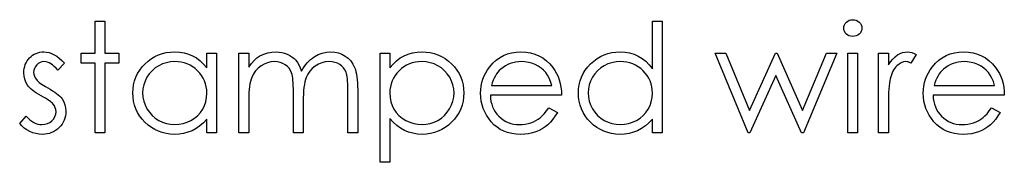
# Model space of a CAD drawing. Header units: inches. Extents: x 0.1 to 87.3, y 0.1 to 33.9.
# Tile 149 of 174: x 53.019 to 54.149, y 23.122 to 23.285. Entities that reach past the tile are written whole.
import ezdxf

# ---------------------------------------------------------------- set-up
doc = ezdxf.new("R2010")
doc.units = ezdxf.units.IN
doc.header["$MEASUREMENT"] = 0

msp = doc.modelspace()

# ---------------------------------------------------------------- linework, layer by layer
at = {"color": 7, "linetype": 'Continuous', "flags": 128}
for points in [[(53.10573, 23.28371), (53.11695, 23.28371), (53.11695, 23.28371), (53.11695, 23.24685), (53.11695, 23.24685), (53.13297, 23.24685), (53.13297, 23.24685), (53.13297, 23.23563), (53.13297, 23.23563), (53.11695, 23.23563), (53.11695, 23.23563), (53.11695, 23.1555), (53.11695, 23.1555), (53.10573, 23.1555), (53.10573, 23.1555), (53.10573, 23.23563), (53.10573, 23.23563), (53.0897, 23.23563), (53.0897, 23.23563), (53.0897, 23.24685), (53.0897, 23.24685), (53.10573, 23.24685), (53.10573, 23.24685), (53.10573, 23.28371)], [(53.75636, 23.28371), (53.75637, 23.1555), (53.75637, 23.1555), (53.74515, 23.1555), (53.74515, 23.1555), (53.74515, 23.1713), (53.74515, 23.1713), (53.74127, 23.1671), (53.73719, 23.16349), (53.73283, 23.16049), (53.72827, 23.15808), (53.72349, 23.15625), (53.71851, 23.15495), (53.71327, 23.15415), (53.70784, 23.1539), (53.70784, 23.1539), (53.70301, 23.15413), (53.69835, 23.15478), (53.69387, 23.15585), (53.68956, 23.15736), (53.68546, 23.15931), (53.6815, 23.16169), (53.67774, 23.16449), (53.67416, 23.16775), (53.67088, 23.1713), (53.66805, 23.17503), (53.66567, 23.17897), (53.6637, 23.1831), (53.66217, 23.1874), (53.66109, 23.19189), (53.66044, 23.19657), (53.66021, 23.20143), (53.66021, 23.20143), (53.66044, 23.20618), (53.66109, 23.21079), (53.66219, 23.2152), (53.66375, 23.21946), (53.66572, 23.22351), (53.66813, 23.22739), (53.67098, 23.23112), (53.67429, 23.23465), (53.67789, 23.23788), (53.6817, 23.24069), (53.68566, 23.24307), (53.68981, 23.245), (53.69414, 23.24652), (53.69865, 23.2476), (53.70333, 23.24823), (53.70819, 23.24845), (53.70819, 23.24845), (53.71378, 23.24815), (53.71908, 23.24725), (53.72412, 23.24572), (53.72887, 23.24362), (53.73336, 23.24091), (53.73759, 23.23761), (53.74149, 23.23368), (53.74515, 23.22917), (53.74515, 23.22917), (53.74515, 23.28371), (53.74515, 23.28371), (53.75637, 23.28371)], [(53.97507, 23.28531), (53.97715, 23.28514), (53.97907, 23.28461), (53.98085, 23.28371), (53.98246, 23.28248), (53.98381, 23.281), (53.98476, 23.27935), (53.98533, 23.27757), (53.98554, 23.27565), (53.98554, 23.27565), (53.98533, 23.27377), (53.98476, 23.27201), (53.98381, 23.27039), (53.98246, 23.26891), (53.98085, 23.26768), (53.97907, 23.26678), (53.97715, 23.26626), (53.97507, 23.26608), (53.97507, 23.26608), (53.97302, 23.26626), (53.97114, 23.26678), (53.96936, 23.26768), (53.96776, 23.26891), (53.96643, 23.27039), (53.96548, 23.27201), (53.9649, 23.27377), (53.9647, 23.27565), (53.9647, 23.27565), (53.9649, 23.27757), (53.96548, 23.27935), (53.96643, 23.281), (53.96776, 23.28248), (53.96936, 23.28371), (53.97114, 23.28461), (53.97302, 23.28514), (53.97507, 23.28531)], [(53.07047, 23.23546), (53.06286, 23.22762), (53.06286, 23.22762), (53.06086, 23.22987), (53.05885, 23.23183), (53.05685, 23.23348), (53.0549, 23.23483), (53.05292, 23.23588), (53.05097, 23.23663), (53.04901, 23.23708), (53.04708, 23.23723), (53.04708, 23.23723), (53.04473, 23.23701), (53.04255, 23.23631), (53.04052, 23.23516), (53.0387, 23.23353), (53.03717, 23.2316), (53.03609, 23.22955), (53.03544, 23.22732), (53.03521, 23.22494), (53.03521, 23.22494), (53.03542, 23.22279), (53.03599, 23.22071), (53.03697, 23.21865), (53.03832, 23.21665), (53.03832, 23.21665), (53.0392, 23.21562), (53.0403, 23.21457), (53.0416, 23.21345), (53.04313, 23.21229), (53.04488, 23.21109), (53.04683, 23.20986), (53.04899, 23.20856), (53.05137, 23.20724), (53.05137, 23.20724), (53.05427, 23.20558), (53.05692, 23.20396), (53.05935, 23.20233), (53.06153, 23.20073), (53.06346, 23.19912), (53.06516, 23.19755), (53.06662, 23.19597), (53.06782, 23.19442), (53.06782, 23.19442), (53.06967, 23.19119), (53.07102, 23.18775), (53.0718, 23.18412), (53.07207, 23.18029), (53.07207, 23.18029), (53.07195, 23.17759), (53.0716, 23.17498), (53.071, 23.17248), (53.07017, 23.1701), (53.06907, 23.1678), (53.06777, 23.16562), (53.06621, 23.16354), (53.06441, 23.16156), (53.06243, 23.15976), (53.06036, 23.15821), (53.05815, 23.15691), (53.05582, 23.15583), (53.05337, 23.15498), (53.05079, 23.15438), (53.04811, 23.15403), (53.04531, 23.1539), (53.04531, 23.1539), (53.04152, 23.1541), (53.03784, 23.15473), (53.03424, 23.15575), (53.03071, 23.15718), (53.02738, 23.15898), (53.02435, 23.16111), (53.02162, 23.16354), (53.01919, 23.16627), (53.01919, 23.16627), (53.02663, 23.17473), (53.02663, 23.17473), (53.02878, 23.17248), (53.03096, 23.17053), (53.03319, 23.16887), (53.03542, 23.16752), (53.03769, 23.16647), (53.04002, 23.16572), (53.04235, 23.16527), (53.04473, 23.16512), (53.04473, 23.16512), (53.04796, 23.16539), (53.05094, 23.16622), (53.05367, 23.16757), (53.05615, 23.1695), (53.0582, 23.17178), (53.05968, 23.17428), (53.06056, 23.17694), (53.06086, 23.17982), (53.06086, 23.17982), (53.06066, 23.1822), (53.06008, 23.18445), (53.05913, 23.18655), (53.05778, 23.18853), (53.05778, 23.18853), (53.0569, 23.18948), (53.05577, 23.19051), (53.0544, 23.19161), (53.05279, 23.19276), (53.05094, 23.19396), (53.04884, 23.19522), (53.04651, 23.19654), (53.04393, 23.19795), (53.04393, 23.19795), (53.04115, 23.19952), (53.0386, 23.2011), (53.03629, 23.20268), (53.03419, 23.20423), (53.03234, 23.20578), (53.03073, 23.20734), (53.02933, 23.20889), (53.02818, 23.21042), (53.02818, 23.21042), (53.02635, 23.2136), (53.02505, 23.21703), (53.02425, 23.22063), (53.024, 23.22449), (53.024, 23.22449), (53.0241, 23.22702), (53.0244, 23.22942), (53.02492, 23.23172), (53.02562, 23.23393), (53.02655, 23.23601), (53.02768, 23.23798), (53.029, 23.23986), (53.03053, 23.24162), (53.03224, 23.24322), (53.03404, 23.2446), (53.03594, 23.24577), (53.03794, 23.24675), (53.04007, 23.2475), (53.0423, 23.24803), (53.04463, 23.24835), (53.04708, 23.24845), (53.04708, 23.24845), (53.04999, 23.24825), (53.05289, 23.24765), (53.05582, 23.24662), (53.05875, 23.2452), (53.06166, 23.24337), (53.06459, 23.24114), (53.06754, 23.23851), (53.07047, 23.23546)], [(53.24515, 23.24685), (53.24515, 23.1555), (53.24515, 23.1555), (53.23393, 23.1555), (53.23393, 23.1555), (53.23393, 23.1713), (53.23393, 23.1713), (53.23005, 23.1671), (53.22597, 23.16349), (53.22161, 23.16049), (53.21706, 23.15808), (53.21227, 23.15625), (53.20729, 23.15495), (53.20206, 23.15415), (53.19662, 23.1539), (53.19662, 23.1539), (53.19179, 23.15413), (53.18713, 23.15478), (53.18265, 23.15585), (53.17834, 23.15736), (53.17424, 23.15931), (53.17028, 23.16169), (53.16652, 23.16449), (53.16294, 23.16775), (53.15966, 23.1713), (53.15683, 23.17503), (53.15446, 23.17897), (53.15248, 23.1831), (53.15095, 23.1874), (53.14987, 23.19189), (53.14922, 23.19657), (53.149, 23.20143), (53.149, 23.20143), (53.14922, 23.20618), (53.14987, 23.21079), (53.15098, 23.2152), (53.15253, 23.21946), (53.15451, 23.22351), (53.15691, 23.22739), (53.15976, 23.23112), (53.16307, 23.23465), (53.16668, 23.23788), (53.17048, 23.24069), (53.17444, 23.24307), (53.17859, 23.245), (53.18293, 23.24652), (53.18743, 23.2476), (53.19212, 23.24823), (53.19697, 23.24845), (53.19697, 23.24845), (53.20256, 23.24818), (53.20787, 23.24735), (53.2129, 23.24595), (53.21766, 23.24402), (53.22214, 23.24149), (53.22637, 23.23829), (53.23028, 23.23445), (53.23393, 23.22995), (53.23393, 23.22995), (53.23393, 23.24685), (53.23393, 23.24685), (53.24515, 23.24685)], [(53.27079, 23.24685), (53.28201, 23.24685), (53.28201, 23.24685), (53.28201, 23.23097), (53.28201, 23.23097), (53.28511, 23.23508), (53.28827, 23.23859), (53.29145, 23.24149), (53.29468, 23.24382), (53.29468, 23.24382), (53.29921, 23.24585), (53.30387, 23.2473), (53.30863, 23.24815), (53.31351, 23.24845), (53.31351, 23.24845), (53.31682, 23.24828), (53.32002, 23.2478), (53.32315, 23.24697), (53.32618, 23.24582), (53.32906, 23.2444), (53.33164, 23.24277), (53.33397, 23.24091), (53.336, 23.23884), (53.33782, 23.23643), (53.33955, 23.23355), (53.34113, 23.23022), (53.34258, 23.22639), (53.34258, 23.22639), (53.34408, 23.22902), (53.34569, 23.23147), (53.34739, 23.23378), (53.34917, 23.23591), (53.35105, 23.23788), (53.353, 23.23969), (53.35505, 23.24134), (53.3572, 23.24282), (53.36166, 23.24527), (53.36632, 23.24705), (53.3711, 23.2481), (53.37609, 23.24845), (53.37609, 23.24845), (53.38067, 23.24815), (53.38497, 23.24727), (53.38901, 23.24577), (53.39276, 23.24369), (53.39614, 23.24109), (53.39907, 23.23801), (53.40153, 23.23448), (53.4035, 23.23045), (53.40433, 23.22819), (53.40503, 23.22567), (53.40563, 23.22289), (53.40613, 23.21983), (53.40651, 23.21653), (53.40678, 23.21294), (53.40696, 23.20909), (53.40701, 23.20498), (53.40701, 23.20498), (53.40701, 23.1555), (53.40701, 23.1555), (53.39579, 23.1555), (53.39579, 23.1555), (53.39579, 23.20503), (53.39579, 23.20503), (53.39577, 23.20854), (53.39567, 23.21177), (53.39549, 23.2147), (53.39527, 23.21735), (53.39497, 23.21971), (53.39459, 23.22178), (53.39416, 23.22359), (53.39366, 23.22509), (53.39241, 23.22769), (53.39078, 23.23005), (53.38878, 23.2321), (53.3864, 23.2339), (53.38372, 23.23536), (53.38077, 23.23641), (53.37759, 23.23703), (53.37413, 23.23723), (53.37413, 23.23723), (53.3699, 23.23693), (53.36587, 23.23598), (53.36199, 23.23443), (53.35831, 23.23223), (53.35495, 23.22952), (53.3521, 23.22639), (53.34972, 23.22284), (53.34781, 23.21888), (53.34704, 23.21663), (53.34636, 23.21402), (53.34581, 23.21107), (53.34534, 23.20776), (53.34499, 23.20411), (53.34471, 23.2001), (53.34456, 23.19574), (53.34451, 23.19103), (53.34451, 23.19103), (53.34451, 23.1555), (53.34451, 23.1555), (53.33329, 23.1555), (53.33329, 23.1555), (53.33329, 23.20195), (53.33329, 23.20195), (53.33327, 23.20588), (53.33317, 23.20951), (53.33299, 23.21279), (53.33277, 23.21575), (53.33247, 23.21838), (53.33211, 23.22066), (53.33169, 23.22264), (53.33119, 23.22426), (53.32996, 23.22707), (53.32833, 23.22957), (53.32631, 23.23178), (53.3239, 23.23368), (53.3212, 23.23523), (53.31822, 23.23636), (53.31501, 23.23701), (53.31156, 23.23723), (53.31156, 23.23723), (53.3075, 23.23693), (53.30357, 23.23601), (53.29976, 23.23448), (53.29611, 23.23235), (53.29275, 23.2297), (53.28985, 23.22662), (53.28742, 23.22314), (53.28547, 23.2192), (53.28466, 23.217), (53.28396, 23.21455), (53.28336, 23.21179), (53.28289, 23.20876), (53.28249, 23.20548), (53.28224, 23.2019), (53.28206, 23.19807), (53.28201, 23.19394), (53.28201, 23.19394), (53.28201, 23.1555), (53.28201, 23.1555), (53.27079, 23.1555), (53.27079, 23.1555), (53.27079, 23.24685)], [(53.43265, 23.24685), (53.44387, 23.24685), (53.44387, 23.24685), (53.44387, 23.22995), (53.44387, 23.22995), (53.44755, 23.23445), (53.45148, 23.23829), (53.45569, 23.24149), (53.46017, 23.24402), (53.46493, 23.24595), (53.46994, 23.24735), (53.47522, 23.24818), (53.48078, 23.24845), (53.48078, 23.24845), (53.48564, 23.24823), (53.49034, 23.2476), (53.49485, 23.24652), (53.49918, 23.245), (53.50334, 23.24307), (53.5073, 23.24069), (53.5111, 23.23788), (53.51471, 23.23465), (53.51801, 23.23112), (53.52087, 23.22739), (53.5233, 23.22351), (53.52527, 23.21946), (53.52683, 23.2152), (53.52793, 23.21079), (53.52858, 23.20618), (53.5288, 23.20143), (53.5288, 23.20143), (53.52858, 23.19657), (53.52793, 23.19189), (53.52685, 23.1874), (53.52532, 23.1831), (53.52335, 23.17897), (53.52094, 23.17503), (53.51811, 23.1713), (53.51483, 23.16775), (53.51125, 23.16449), (53.5075, 23.16169), (53.50354, 23.15931), (53.49943, 23.15736), (53.49513, 23.15585), (53.49064, 23.15478), (53.48596, 23.15413), (53.48113, 23.1539), (53.48113, 23.1539), (53.47569, 23.15418), (53.47046, 23.15505), (53.46548, 23.15645), (53.4607, 23.15846), (53.45616, 23.16101), (53.45183, 23.16414), (53.44775, 23.16782), (53.44387, 23.17205), (53.44387, 23.17205), (53.44387, 23.12185), (53.44387, 23.12185), (53.43265, 23.12185), (53.43265, 23.12185), (53.43265, 23.24685)], [(53.62621, 23.18435), (53.63618, 23.17912), (53.63618, 23.17912), (53.63372, 23.17493), (53.63109, 23.17118), (53.62829, 23.16782), (53.62528, 23.16492), (53.6221, 23.16239), (53.61875, 23.16019), (53.61517, 23.15828), (53.61141, 23.1567), (53.60743, 23.15548), (53.6032, 23.1546), (53.59872, 23.15408), (53.59398, 23.1539), (53.59398, 23.1539), (53.58873, 23.15413), (53.58377, 23.1548), (53.57911, 23.15593), (53.57473, 23.15751), (53.57067, 23.15953), (53.56689, 23.16201), (53.56338, 23.16494), (53.5602, 23.16832), (53.55735, 23.17198), (53.55487, 23.17576), (53.55279, 23.17967), (53.55109, 23.1837), (53.54974, 23.18783), (53.54879, 23.19206), (53.54824, 23.19644), (53.54804, 23.20093), (53.54804, 23.20093), (53.54821, 23.20513), (53.54869, 23.20924), (53.54951, 23.21322), (53.55066, 23.2171), (53.55214, 23.22086), (53.55394, 23.22449), (53.5561, 23.22802), (53.55855, 23.23142), (53.55855, 23.23142), (53.56203, 23.23541), (53.56579, 23.23889), (53.56982, 23.24179), (53.57415, 23.24419), (53.57876, 23.24605), (53.58364, 23.2474), (53.5888, 23.24818), (53.59426, 23.24845), (53.59426, 23.24845), (53.59987, 23.24818), (53.6052, 23.24732), (53.61023, 23.24592), (53.61497, 23.24397), (53.61942, 23.24144), (53.62358, 23.23834), (53.62746, 23.23468), (53.63104, 23.23047), (53.63104, 23.23047), (53.63335, 23.22719), (53.63532, 23.22374), (53.63703, 23.22006), (53.6384, 23.2162), (53.63951, 23.21214), (53.64031, 23.20789), (53.64078, 23.20343), (53.64098, 23.19877), (53.64098, 23.19877), (53.55925, 23.19877), (53.55925, 23.19877), (53.55948, 23.19517), (53.55998, 23.19171), (53.56078, 23.18843), (53.56188, 23.18533), (53.56323, 23.1824), (53.56489, 23.17962), (53.56684, 23.17701), (53.56907, 23.17456), (53.57152, 23.17235), (53.5741, 23.17043), (53.57683, 23.1688), (53.57971, 23.16747), (53.58272, 23.16645), (53.58587, 23.16572), (53.58915, 23.16527), (53.59258, 23.16512), (53.59258, 23.16512), (53.59594, 23.16524), (53.59922, 23.16564), (53.60247, 23.16632), (53.60568, 23.16725), (53.60876, 23.1684), (53.61159, 23.16975), (53.61417, 23.17125), (53.61652, 23.17293), (53.6188, 23.17496), (53.62118, 23.17756), (53.62366, 23.18067), (53.62621, 23.18435)], [(53.81726, 23.24685), (53.82931, 23.24685), (53.82931, 23.24685), (53.85653, 23.18114), (53.85653, 23.18114), (53.88635, 23.24685), (53.88635, 23.24685), (53.88825, 23.24685), (53.88825, 23.24685), (53.91743, 23.18114), (53.91743, 23.18114), (53.9449, 23.24685), (53.9449, 23.24685), (53.95669, 23.24685), (53.95669, 23.24685), (53.9185, 23.1555), (53.9185, 23.1555), (53.91617, 23.1555), (53.91617, 23.1555), (53.88698, 23.22121), (53.88698, 23.22121), (53.85718, 23.1555), (53.85718, 23.1555), (53.8551, 23.1555), (53.8551, 23.1555), (53.81727, 23.24685)], [(53.96951, 23.24685), (53.98073, 23.24685), (53.98073, 23.24685), (53.98073, 23.1555), (53.98073, 23.1555), (53.96951, 23.1555), (53.96951, 23.1555), (53.96951, 23.24685)], [(54.00476, 23.24685), (54.01598, 23.24685), (54.01598, 23.24685), (54.01598, 23.2334), (54.01598, 23.2334), (54.01854, 23.23711), (54.02117, 23.24026), (54.02385, 23.24284), (54.0266, 23.2449), (54.02943, 23.24645), (54.03234, 23.24758), (54.03526, 23.24823), (54.03827, 23.24845), (54.03827, 23.24845), (54.0406, 23.24825), (54.043, 23.24768), (54.04548, 23.2467), (54.04804, 23.24532), (54.04804, 23.24532), (54.04188, 23.23561), (54.04188, 23.23561), (54.04025, 23.23631), (54.03875, 23.23683), (54.03737, 23.23713), (54.03614, 23.23723), (54.03614, 23.23723), (54.03346, 23.23693), (54.03081, 23.23603), (54.02823, 23.23453), (54.02567, 23.23243), (54.02445, 23.23115), (54.0233, 23.2297), (54.02224, 23.22809), (54.02124, 23.22632), (54.02032, 23.22436), (54.01946, 23.22226), (54.01869, 23.21998), (54.01799, 23.21755), (54.01799, 23.21755), (54.01751, 23.21537), (54.01711, 23.21269), (54.01676, 23.20951), (54.01648, 23.20583), (54.01626, 23.20168), (54.01611, 23.19702), (54.01601, 23.19186), (54.01598, 23.1862), (54.01598, 23.1862), (54.01598, 23.1555), (54.01598, 23.1555), (54.00477, 23.1555), (54.00477, 23.1555), (54.00477, 23.24685)], [(54.13422, 23.18435), (54.14419, 23.17912), (54.14419, 23.17912), (54.14174, 23.17493), (54.13911, 23.17118), (54.1363, 23.16782), (54.1333, 23.16492), (54.13012, 23.16239), (54.12676, 23.16019), (54.12318, 23.15828), (54.11942, 23.1567), (54.11544, 23.15548), (54.11121, 23.1546), (54.10673, 23.15408), (54.102, 23.1539), (54.102, 23.1539), (54.09674, 23.15413), (54.09178, 23.1548), (54.08712, 23.15593), (54.08274, 23.15751), (54.07868, 23.15953), (54.0749, 23.16201), (54.0714, 23.16494), (54.06822, 23.16832), (54.06536, 23.17198), (54.06288, 23.17576), (54.06081, 23.17967), (54.0591, 23.1837), (54.05775, 23.18783), (54.0568, 23.19206), (54.05625, 23.19644), (54.05605, 23.20093), (54.05605, 23.20093), (54.05622, 23.20513), (54.0567, 23.20924), (54.05753, 23.21322), (54.05868, 23.2171), (54.06015, 23.22086), (54.06196, 23.22449), (54.06411, 23.22802), (54.06656, 23.23142), (54.06656, 23.23142), (54.07005, 23.23541), (54.0738, 23.23889), (54.07783, 23.24179), (54.08216, 23.24419), (54.08677, 23.24605), (54.09166, 23.2474), (54.09681, 23.24818), (54.10227, 23.24845), (54.10227, 23.24845), (54.10788, 23.24818), (54.11321, 23.24732), (54.11825, 23.24592), (54.12298, 23.24397), (54.12744, 23.24144), (54.13159, 23.23834), (54.13548, 23.23468), (54.13906, 23.23047), (54.13906, 23.23047), (54.14136, 23.22719), (54.14334, 23.22374), (54.14504, 23.22006), (54.14642, 23.2162), (54.14752, 23.21214), (54.14832, 23.20789), (54.1488, 23.20343), (54.149, 23.19877), (54.149, 23.19877), (54.06727, 23.19877), (54.06727, 23.19877), (54.06749, 23.19517), (54.06799, 23.19171), (54.06879, 23.18843), (54.0699, 23.18533), (54.07125, 23.1824), (54.0729, 23.17962), (54.07485, 23.17701), (54.07708, 23.17456), (54.07954, 23.17235), (54.08211, 23.17043), (54.08484, 23.1688), (54.08772, 23.16747), (54.09073, 23.16645), (54.09388, 23.16572), (54.09716, 23.16527), (54.10059, 23.16512), (54.10059, 23.16512), (54.10395, 23.16524), (54.10723, 23.16564), (54.11049, 23.16632), (54.11369, 23.16725), (54.11677, 23.1684), (54.1196, 23.16975), (54.12218, 23.17125), (54.12453, 23.17293), (54.12681, 23.17496), (54.12919, 23.17756), (54.13167, 23.18067), (54.13422, 23.18435)], [(53.19712, 23.23723), (53.19222, 23.23693), (53.18751, 23.23606), (53.183, 23.23458), (53.17867, 23.23253), (53.17466, 23.22995), (53.17108, 23.22687), (53.16793, 23.22334), (53.1652, 23.21931), (53.16302, 23.215), (53.16147, 23.21054), (53.16052, 23.20598), (53.16021, 23.2013), (53.16021, 23.2013), (53.16054, 23.19664), (53.16147, 23.19209), (53.16304, 23.18763), (53.16525, 23.18327), (53.168, 23.17922), (53.17116, 23.17564), (53.17476, 23.17253), (53.17879, 23.1699), (53.18313, 23.1678), (53.18761, 23.16632), (53.19224, 23.16542), (53.19702, 23.16512), (53.19702, 23.16512), (53.20188, 23.16542), (53.20661, 23.1663), (53.2112, 23.16777), (53.21565, 23.16985), (53.21979, 23.17243), (53.22344, 23.17543), (53.22655, 23.17887), (53.22918, 23.1827), (53.23125, 23.18688), (53.23276, 23.19134), (53.23363, 23.19602), (53.23393, 23.20098), (53.23393, 23.20098), (53.23376, 23.20476), (53.23326, 23.20839), (53.23243, 23.21187), (53.23128, 23.21517), (53.22978, 23.21833), (53.22795, 23.22133), (53.22579, 23.22416), (53.22329, 23.22684), (53.22056, 23.22927), (53.21768, 23.2314), (53.21463, 23.23318), (53.21145, 23.23463), (53.20809, 23.23578), (53.20459, 23.23658), (53.20093, 23.23708), (53.19712, 23.23723)], [(53.48068, 23.23723), (53.47687, 23.23708), (53.47322, 23.23658), (53.46971, 23.23578), (53.46635, 23.23463), (53.46315, 23.23318), (53.46012, 23.2314), (53.45722, 23.22927), (53.45449, 23.22684), (53.45201, 23.22416), (53.44985, 23.22133), (53.44803, 23.21833), (53.44652, 23.21517), (53.44537, 23.21187), (53.44454, 23.20839), (53.44404, 23.20476), (53.44387, 23.20098), (53.44387, 23.20098), (53.44417, 23.19602), (53.44505, 23.19134), (53.44652, 23.18688), (53.4486, 23.1827), (53.45123, 23.17887), (53.45439, 23.17543), (53.45804, 23.17243), (53.4622, 23.16985), (53.46668, 23.16777), (53.47129, 23.1663), (53.476, 23.16542), (53.48085, 23.16512), (53.48085, 23.16512), (53.48561, 23.16542), (53.49022, 23.16632), (53.4947, 23.1678), (53.49901, 23.1699), (53.50304, 23.17253), (53.50664, 23.17564), (53.5098, 23.17922), (53.51253, 23.18327), (53.51473, 23.18763), (53.51633, 23.19209), (53.51726, 23.19664), (53.51759, 23.2013), (53.51759, 23.2013), (53.51729, 23.20598), (53.51633, 23.21054), (53.51478, 23.215), (53.51258, 23.21931), (53.50987, 23.22334), (53.50672, 23.22687), (53.50314, 23.22995), (53.49913, 23.23253), (53.4948, 23.23458), (53.49029, 23.23606), (53.48559, 23.23693), (53.48068, 23.23723)], [(53.62976, 23.20999), (53.62844, 23.21442), (53.62681, 23.21838), (53.62493, 23.22186), (53.62278, 23.22486), (53.62033, 23.22752), (53.61747, 23.2299), (53.61427, 23.232), (53.61069, 23.23383), (53.60688, 23.23533), (53.60295, 23.23638), (53.59894, 23.23703), (53.59484, 23.23723), (53.59484, 23.23723), (53.59148, 23.23711), (53.58822, 23.23671), (53.58509, 23.23603), (53.58211, 23.23511), (53.57921, 23.23388), (53.57646, 23.23243), (53.57383, 23.23067), (53.5713, 23.22867), (53.5713, 23.22867), (53.56954, 23.22702), (53.56792, 23.22516), (53.56639, 23.22314), (53.56499, 23.22091), (53.56369, 23.21845), (53.56248, 23.21582), (53.56141, 23.21302), (53.56043, 23.20999), (53.56043, 23.20999), (53.62977, 23.20999)], [(53.70834, 23.23723), (53.70343, 23.23693), (53.69873, 23.23606), (53.69422, 23.23458), (53.68989, 23.23253), (53.68588, 23.22995), (53.6823, 23.22687), (53.67915, 23.22334), (53.67642, 23.21931), (53.67424, 23.215), (53.67268, 23.21054), (53.67173, 23.20598), (53.67143, 23.2013), (53.67143, 23.2013), (53.67176, 23.19664), (53.67268, 23.19209), (53.67426, 23.18763), (53.67647, 23.18327), (53.67922, 23.17922), (53.68238, 23.17564), (53.68598, 23.17253), (53.69001, 23.1699), (53.69434, 23.1678), (53.69883, 23.16632), (53.70346, 23.16542), (53.70824, 23.16512), (53.70824, 23.16512), (53.7131, 23.16542), (53.71783, 23.1663), (53.72241, 23.16777), (53.72687, 23.16985), (53.731, 23.17243), (53.73466, 23.17543), (53.73776, 23.17887), (53.74039, 23.1827), (53.74247, 23.18688), (53.74397, 23.19134), (53.74485, 23.19602), (53.74515, 23.20098), (53.74515, 23.20098), (53.74498, 23.20476), (53.74447, 23.20839), (53.74365, 23.21187), (53.7425, 23.21517), (53.74099, 23.21833), (53.73917, 23.22133), (53.73701, 23.22416), (53.73451, 23.22684), (53.73178, 23.22927), (53.7289, 23.2314), (53.72584, 23.23318), (53.72266, 23.23463), (53.71931, 23.23578), (53.7158, 23.23658), (53.71215, 23.23708), (53.70834, 23.23723)], [(54.13778, 23.20999), (54.13645, 23.21442), (54.13482, 23.21838), (54.13295, 23.22186), (54.13079, 23.22486), (54.12834, 23.22752), (54.12548, 23.2299), (54.12228, 23.232), (54.1187, 23.23383), (54.11489, 23.23533), (54.11096, 23.23638), (54.10695, 23.23703), (54.10285, 23.23723), (54.10285, 23.23723), (54.09949, 23.23711), (54.09624, 23.23671), (54.09311, 23.23603), (54.09013, 23.23511), (54.08722, 23.23388), (54.08447, 23.23243), (54.08184, 23.23067), (54.07931, 23.22867), (54.07931, 23.22867), (54.07756, 23.22702), (54.07593, 23.22516), (54.0744, 23.22314), (54.073, 23.22091), (54.0717, 23.21845), (54.0705, 23.21582), (54.06942, 23.21302), (54.06844, 23.20999), (54.06844, 23.20999), (54.13778, 23.20999)]]:
    msp.add_lwpolyline(points, dxfattribs=at)

doc.saveas('drawing.dxf')
